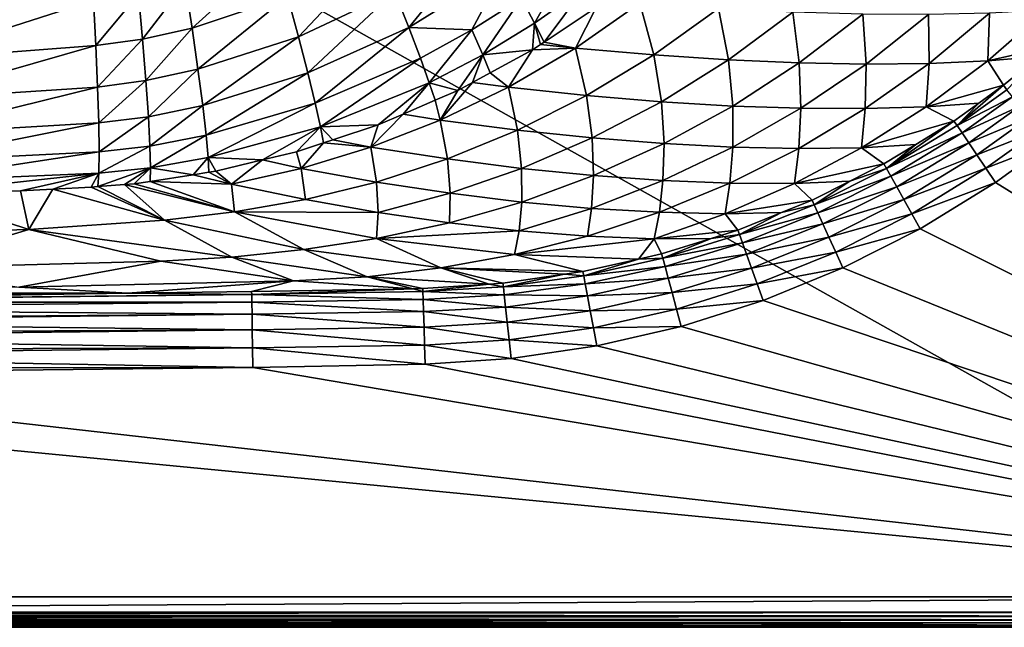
# Model space of a CAD drawing. Extents: x -924 to 924, y -425 to 424.
# Tile 46 of 52: x 367 to 692, y -425 to -225. Entities that reach past the tile are written whole.
import ezdxf

# ---------------------------------------------------------------- set-up
doc = ezdxf.new("R2010")
doc.units = 0
doc.linetypes.add('SOLIDLINE', pattern=[0])
doc.layers.add('BE3C_Starlet_I_Sil_8320CWVVK_1', color=252, linetype='SOLIDLINE')

msp = doc.modelspace()

# ---------------------------------------------------------------- linework, layer by layer
at = {"layer": 'BE3C_Starlet_I_Sil_8320CWVVK_1', "color": 252}
for points in [[(-500, 320.795), (820.794, -420), (-820.794, -420)], [(500, 320.795), (820.794, -420), (-500, 320.795)], [(500, 320.795), (820.794, 0), (820.794, -420)], [(491.167, -215.272, 196.896), (495.838, -227.089, 207.714), (521.227, -195.974, 197.517)], [(495.838, -227.089, 207.714), (527.61, -207.438, 208.077), (521.227, -195.974, 197.517)], [(451.869, -202.34, 180.636), (422.112, -212.584, 179.554), (424.346, -227.284, 186.283)], [(451.869, -202.34, 180.636), (424.346, -227.284, 186.283), (455.863, -216.758, 187.206)], [(485.832, -202.113, 188.128), (455.863, -216.758, 187.206), (459.469, -230.195, 196.166)], [(485.832, -202.113, 188.128), (459.469, -230.195, 196.166), (491.167, -215.272, 196.896)], [(495.838, -227.089, 207.714), (516.631, -227.895, 220.261), (527.61, -207.438, 208.077)], [(516.631, -227.895, 220.261), (533.038, -217.413, 220.279), (527.61, -207.438, 208.077)], [(548.736, -205.828, 220.239), (533.038, -217.413, 220.279), (537.392, -225.666, 233.683)], [(548.736, -205.828, 220.239), (537.392, -225.666, 233.683), (553.833, -214.039, 233.517)], [(422.112, -212.584, 179.554), (406.652, -216.09, 179.009), (407.998, -230.94, 185.856)], [(422.112, -212.584, 179.554), (407.998, -230.94, 185.856), (424.346, -227.284, 186.283)], [(553.833, -214.039, 233.517), (537.392, -225.666, 233.683), (540.526, -231.942, 247.802)], [(553.833, -214.039, 233.517), (540.526, -231.942, 247.802), (557.673, -220.47, 247.558)], [(406.652, -216.09, 179.009), (391.792, -218.24, 178.406), (392.578, -233.085, 185.277)], [(406.652, -216.09, 179.009), (392.578, -233.085, 185.277), (407.998, -230.94, 185.856)], [(455.863, -216.758, 187.206), (424.346, -227.284, 186.283), (426.289, -240.891, 195.496)], [(455.863, -216.758, 187.206), (426.289, -240.891, 195.496), (459.469, -230.195, 196.166)], [(459.469, -230.195, 196.166), (462.541, -242.119, 207.221), (491.167, -215.272, 196.896)], [(462.541, -242.119, 207.221), (495.838, -227.089, 207.714), (491.167, -215.272, 196.896)], [(533.038, -217.413, 220.279), (516.631, -227.895, 220.261), (520.265, -236.117, 233.777)], [(520.265, -236.117, 233.777), (537.392, -225.666, 233.683), (533.038, -217.413, 220.279)], [(330.642, -223.413, 175.795), (330.597, -237.731, 182.465), (391.792, -218.24, 178.406)], [(391.792, -218.24, 178.406), (330.597, -237.731, 182.465), (392.578, -233.085, 185.277)], [(550.895, -233.97, 264.704), (557.673, -220.47, 247.558), (540.526, -231.942, 247.802)], [(572.172, -219.069, 263.866), (557.673, -220.47, 247.558), (550.895, -233.97, 264.704)], [(550.895, -233.97, 264.704), (576.755, -236.181, 304.593), (572.172, -219.069, 263.866)], [(572.172, -219.069, 263.866), (576.755, -236.181, 304.593), (598.072, -220.84, 303.642)], [(576.755, -236.181, 304.593), (601.389, -237.783, 345.277), (598.072, -220.84, 303.642)], [(598.072, -220.84, 303.642), (601.389, -237.783, 345.277), (622.594, -222.056, 344.295)], [(601.389, -237.783, 345.277), (624.764, -238.778, 386.695), (622.594, -222.056, 344.295)], [(622.594, -222.056, 344.295), (624.764, -238.778, 386.695), (645.703, -222.715, 385.758)], [(624.764, -238.778, 386.695), (646.848, -239.163, 428.785), (645.703, -222.715, 385.758)], [(645.703, -222.715, 385.758), (646.848, -239.163, 428.785), (667.361, -222.817, 427.962)], [(646.848, -239.163, 428.785), (667.606, -238.938, 471.486), (667.361, -222.817, 427.962)], [(667.361, -222.817, 427.962), (667.606, -238.938, 471.486), (687.534, -222.361, 470.842)], [(687.007, -238.104, 514.736), (687.534, -222.361, 470.842), (667.606, -238.938, 471.486)], [(687.007, -238.104, 514.736), (707.772, -233.402, 555.557), (706.185, -221.348, 514.33)], [(706.185, -221.348, 514.33), (687.534, -222.361, 470.842), (687.007, -238.104, 514.736)], [(424.346, -227.284, 186.283), (407.998, -230.94, 185.856), (409.109, -244.637, 195.248)], [(424.346, -227.284, 186.283), (409.109, -244.637, 195.248), (426.289, -240.891, 195.496)], [(462.541, -242.119, 207.221), (464.974, -252.113, 219.917), (495.838, -227.089, 207.714)], [(464.974, -252.113, 219.917), (499.695, -237.187, 220.177), (495.838, -227.089, 207.714)], [(499.695, -237.187, 220.177), (516.631, -227.895, 220.261), (495.838, -227.089, 207.714)], [(520.265, -236.117, 233.777), (536.718, -234.489, 247.856), (537.392, -225.666, 233.683)], [(537.392, -225.666, 233.683), (536.718, -234.489, 247.856), (539.344, -232.732, 247.819)], [(537.392, -225.666, 233.683), (539.344, -232.732, 247.819), (540.526, -231.942, 247.802)], [(426.289, -240.891, 195.496), (427.853, -252.816, 206.861), (459.469, -230.195, 196.166)], [(459.469, -230.195, 196.166), (427.853, -252.816, 206.861), (462.541, -242.119, 207.221)], [(499.695, -237.187, 220.177), (502.651, -245.315, 233.79), (516.631, -227.895, 220.261)], [(520.265, -236.117, 233.777), (516.631, -227.895, 220.261), (502.651, -245.315, 233.79)], [(330.597, -237.731, 182.465), (330.44, -250.885, 191.635), (392.578, -233.085, 185.277)], [(392.578, -233.085, 185.277), (330.44, -250.885, 191.635), (393.17, -246.754, 194.714)], [(407.998, -230.94, 185.856), (392.578, -233.085, 185.277), (393.17, -246.754, 194.714)], [(407.998, -230.94, 185.856), (393.17, -246.754, 194.714), (409.109, -244.637, 195.248)], [(550.895, -233.97, 264.704), (536.718, -234.489, 247.856), (528.839, -246.847, 265.56)], [(528.839, -246.847, 265.56), (554.582, -249.565, 305.564), (550.895, -233.97, 264.704)], [(550.895, -233.97, 264.704), (539.344, -232.732, 247.819), (536.718, -234.489, 247.856)], [(550.895, -233.97, 264.704), (540.526, -231.942, 247.802), (539.344, -232.732, 247.819)], [(550.895, -233.97, 264.704), (554.582, -249.565, 305.564), (576.755, -236.181, 304.593)], [(687.007, -238.104, 514.736), (703.773, -236.682, 555.521), (707.772, -233.402, 555.557)], [(464.974, -252.113, 219.917), (466.712, -259.921, 233.705), (499.695, -237.187, 220.177)], [(466.712, -259.921, 233.705), (502.651, -245.315, 233.79), (499.695, -237.187, 220.177)], [(520.265, -236.117, 233.777), (502.651, -245.315, 233.79), (512.039, -247.915, 248.015)], [(512.039, -247.915, 248.015), (516.944, -245.246, 247.984), (520.265, -236.117, 233.777)], [(520.265, -236.117, 233.777), (516.944, -245.246, 247.984), (522.721, -242.104, 247.947)], [(520.265, -236.117, 233.777), (522.721, -242.104, 247.947), (536.718, -234.489, 247.856)], [(536.718, -234.489, 247.856), (522.721, -242.104, 247.947), (528.839, -246.847, 265.56)], [(554.582, -249.565, 305.564), (579.255, -251.626, 346.28), (576.755, -236.181, 304.593)], [(576.755, -236.181, 304.593), (579.255, -251.626, 346.28), (601.389, -237.783, 345.277)], [(687.007, -238.104, 514.736), (692.192, -246.179, 555.416), (703.773, -236.682, 555.521)], [(693.309, -247.627, 560.734), (703.773, -236.682, 555.521), (692.192, -246.179, 555.416)], [(579.255, -251.626, 346.28), (602.829, -253.028, 387.651), (601.389, -237.783, 345.277)], [(601.389, -237.783, 345.277), (602.829, -253.028, 387.651), (624.764, -238.778, 386.695)], [(602.829, -253.028, 387.651), (625.272, -253.771, 429.623), (624.764, -238.778, 386.695)], [(624.764, -238.778, 386.695), (625.272, -253.771, 429.623), (646.848, -239.163, 428.785)], [(625.272, -253.771, 429.623), (646.556, -253.855, 472.14), (646.848, -239.163, 428.785)], [(646.848, -239.163, 428.785), (646.556, -253.855, 472.14), (667.606, -238.938, 471.486)], [(666.65, -253.278, 515.146), (667.606, -238.938, 471.486), (646.556, -253.855, 472.14)], [(666.65, -253.278, 515.146), (692.192, -246.179, 555.416), (687.007, -238.104, 514.736)], [(687.007, -238.104, 514.736), (667.606, -238.938, 471.486), (666.65, -253.278, 515.146)], [(409.109, -244.637, 195.248), (409.929, -256.561, 206.832), (426.289, -240.891, 195.496)], [(426.289, -240.891, 195.496), (409.929, -256.561, 206.832), (427.853, -252.816, 206.861)], [(427.853, -252.816, 206.861), (428.981, -262.607, 219.871), (462.541, -242.119, 207.221)], [(428.981, -262.607, 219.871), (464.974, -252.113, 219.917), (462.541, -242.119, 207.221)], [(528.839, -246.847, 265.56), (522.721, -242.104, 247.947), (516.944, -245.246, 247.984)], [(330.44, -250.885, 191.635), (330.174, -262.25, 202.943), (393.17, -246.754, 194.714)], [(393.17, -246.754, 194.714), (330.174, -262.25, 202.943), (393.539, -258.611, 206.354)], [(393.17, -246.754, 194.714), (393.539, -258.611, 206.354), (409.109, -244.637, 195.248)], [(409.109, -244.637, 195.248), (393.539, -258.611, 206.354), (409.929, -256.561, 206.832)], [(466.712, -259.921, 233.705), (485.716, -259.258, 248.016), (502.651, -245.315, 233.79)], [(485.716, -259.258, 248.016), (493.974, -255.7, 248.016), (502.651, -245.315, 233.79)], [(502.651, -245.315, 233.79), (493.974, -255.7, 248.016), (504.579, -251.13, 248.015)], [(502.651, -245.315, 233.79), (504.579, -251.13, 248.015), (512.039, -247.915, 248.015)], [(528.839, -246.847, 265.56), (516.944, -245.246, 247.984), (506.248, -257.715, 266.424)], [(506.248, -257.715, 266.424), (516.944, -245.246, 247.984), (512.039, -247.915, 248.015)], [(506.248, -257.715, 266.424), (531.793, -260.993, 306.544), (528.839, -246.847, 265.56)], [(528.839, -246.847, 265.56), (531.793, -260.993, 306.544), (554.582, -249.565, 305.564)], [(666.65, -253.278, 515.146), (684.061, -252.029, 555.324), (692.192, -246.179, 555.416)], [(693.309, -247.627, 560.734), (692.192, -246.179, 555.416), (676.815, -259.459, 560.591)], [(692.192, -246.179, 555.416), (684.061, -252.029, 555.324), (676.815, -259.459, 560.591)], [(506.248, -257.715, 266.424), (512.039, -247.915, 248.015), (504.579, -251.13, 248.015)], [(531.793, -260.993, 306.544), (556.427, -263.566, 347.29), (554.582, -249.565, 305.564)], [(554.582, -249.565, 305.564), (556.427, -263.566, 347.29), (579.255, -251.626, 346.28)], [(676.815, -259.459, 560.591), (695.123, -249.979, 565.509), (693.309, -247.627, 560.734)], [(676.815, -259.459, 560.591), (678.472, -261.911, 565.409), (695.123, -249.979, 565.509)], [(678.472, -261.911, 565.409), (697.542, -253.116, 569.499), (695.123, -249.979, 565.509)], [(409.929, -256.561, 206.832), (410.43, -266.242, 220.069), (427.853, -252.816, 206.861)], [(427.853, -252.816, 206.861), (410.43, -266.242, 220.069), (428.981, -262.607, 219.871)], [(428.981, -262.607, 219.871), (429.654, -270.004, 233.913), (464.974, -252.113, 219.917)], [(429.654, -270.004, 233.913), (466.712, -259.921, 233.705), (464.974, -252.113, 219.917)], [(504.579, -251.13, 248.015), (493.974, -255.7, 248.016), (506.248, -257.715, 266.424)], [(556.427, -263.566, 347.29), (580.121, -265.433, 388.613), (579.255, -251.626, 346.28)], [(579.255, -251.626, 346.28), (580.121, -265.433, 388.613), (602.829, -253.028, 387.651)], [(580.121, -265.433, 388.613), (602.848, -266.593, 430.465), (602.829, -253.028, 387.651)], [(602.829, -253.028, 387.651), (602.848, -266.593, 430.465), (625.272, -253.771, 429.623)], [(645.297, -266.789, 515.554), (675.807, -257.967, 555.23), (666.65, -253.278, 515.146)], [(666.65, -253.278, 515.146), (646.556, -253.855, 472.14), (645.297, -266.789, 515.554)], [(666.65, -253.278, 515.146), (675.807, -257.967, 555.23), (684.061, -252.029, 555.324)], [(676.815, -259.459, 560.591), (684.061, -252.029, 555.324), (675.807, -257.967, 555.23)], [(678.472, -261.911, 565.409), (680.693, -265.197, 569.439), (697.542, -253.116, 569.499)], [(680.693, -265.197, 569.439), (700.446, -256.88, 572.502), (697.542, -253.116, 569.499)], [(393.539, -258.611, 206.354), (393.672, -268.181, 219.644), (409.929, -256.561, 206.832)], [(409.929, -256.561, 206.832), (393.672, -268.181, 219.644), (410.43, -266.242, 220.069)], [(506.248, -257.715, 266.424), (493.974, -255.7, 248.016), (483.344, -266.62, 267.285)], [(483.344, -266.62, 267.285), (493.974, -255.7, 248.016), (485.716, -259.258, 248.016)], [(602.848, -266.593, 430.465), (624.583, -267.045, 472.795), (625.272, -253.771, 429.623)], [(625.272, -253.771, 429.623), (624.583, -267.045, 472.795), (646.556, -253.855, 472.14)], [(645.297, -266.789, 515.554), (646.556, -253.855, 472.14), (624.583, -267.045, 472.795)], [(330.174, -262.25, 202.943), (329.815, -271.362, 215.841), (393.539, -258.611, 206.354)], [(393.539, -258.611, 206.354), (329.815, -271.362, 215.841), (393.672, -268.181, 219.644)], [(429.654, -270.004, 233.913), (447.59, -270.816, 248.152), (466.712, -259.921, 233.705)], [(447.59, -270.816, 248.152), (458.854, -268.116, 248.032), (466.712, -259.921, 233.705)], [(466.712, -259.921, 233.705), (458.854, -268.116, 248.032), (467.673, -265.208, 248.027)], [(470.763, -264.189, 248.025), (485.716, -259.258, 248.016), (466.712, -259.921, 233.705)], [(466.712, -259.921, 233.705), (467.673, -265.208, 248.027), (470.763, -264.189, 248.025)], [(483.344, -266.62, 267.285), (485.716, -259.258, 248.016), (470.763, -264.189, 248.025)], [(483.344, -266.62, 267.285), (508.609, -270.491, 307.518), (506.248, -257.715, 266.424)], [(506.248, -257.715, 266.424), (508.609, -270.491, 307.518), (531.793, -260.993, 306.544)], [(645.297, -266.789, 515.554), (663.201, -265.693, 555.049), (675.807, -257.967, 555.23)], [(676.815, -259.459, 560.591), (675.807, -257.967, 555.23), (653.566, -273.65, 560.334)], [(653.566, -273.65, 560.334), (675.807, -257.967, 555.23), (663.201, -265.693, 555.049)], [(653.566, -273.65, 560.334), (678.472, -261.911, 565.409), (676.815, -259.459, 560.591)], [(680.693, -265.197, 569.439), (683.365, -269.15, 572.475), (700.446, -256.88, 572.502)], [(683.365, -269.15, 572.475), (703.685, -261.081, 574.368), (700.446, -256.88, 572.502)], [(410.43, -266.242, 220.069), (410.611, -273.421, 234.312), (428.981, -262.607, 219.871)], [(410.611, -273.421, 234.312), (429.654, -270.004, 233.913), (428.981, -262.607, 219.871)], [(508.609, -270.491, 307.518), (533.118, -273.612, 348.294), (531.793, -260.993, 306.544)], [(531.793, -260.993, 306.544), (533.118, -273.612, 348.294), (556.427, -263.566, 347.29)], [(653.566, -273.65, 560.334), (655.002, -276.215, 565.23), (678.472, -261.911, 565.409)], [(655.002, -276.215, 565.23), (680.693, -265.197, 569.439), (678.472, -261.911, 565.409)], [(683.365, -269.15, 572.475), (686.35, -273.567, 574.36), (703.685, -261.081, 574.368)], [(707.098, -265.505, 575), (703.685, -261.081, 574.368), (686.35, -273.567, 574.36)], [(393.672, -268.181, 219.644), (393.579, -275.208, 233.921), (410.43, -266.242, 220.069)], [(410.43, -266.242, 220.069), (393.579, -275.208, 233.921), (410.611, -273.421, 234.312)], [(458.854, -268.116, 248.032), (460.316, -273.629, 268.132), (467.673, -265.208, 248.027)], [(467.673, -265.208, 248.027), (460.316, -273.629, 268.132), (483.344, -266.62, 267.285)], [(467.673, -265.208, 248.027), (483.344, -266.62, 267.285), (470.763, -264.189, 248.025)], [(533.118, -273.612, 348.294), (556.849, -275.98, 389.569), (556.427, -263.566, 347.29)], [(556.427, -263.566, 347.29), (556.849, -275.98, 389.569), (580.121, -265.433, 388.613)], [(556.849, -275.98, 389.569), (579.776, -277.597, 431.299), (580.121, -265.433, 388.613)], [(580.121, -265.433, 388.613), (579.776, -277.597, 431.299), (602.848, -266.593, 430.465)], [(645.297, -266.789, 515.554), (652.711, -272.122, 554.898), (663.201, -265.693, 555.049)], [(663.201, -265.693, 555.049), (652.711, -272.122, 554.898), (653.566, -273.65, 560.334)], [(655.002, -276.215, 565.23), (656.943, -279.682, 569.332), (680.693, -265.197, 569.439)], [(656.943, -279.682, 569.332), (683.365, -269.15, 572.475), (680.693, -265.197, 569.439)], [(707.098, -265.505, 575), (686.35, -273.567, 574.36), (689.496, -278.222, 575)], [(919.055, -420, 575), (707.098, -265.505, 575), (689.496, -278.222, 575)], [(329.815, -271.362, 215.841), (329.383, -277.974, 229.674), (393.672, -268.181, 219.644)], [(393.672, -268.181, 219.644), (329.383, -277.974, 229.674), (393.579, -275.208, 233.921)], [(458.854, -268.116, 248.032), (447.59, -270.816, 248.152), (460.316, -273.629, 268.132)], [(460.316, -273.629, 268.132), (485.213, -278.108, 308.475), (483.344, -266.62, 267.285)], [(483.344, -266.62, 267.285), (485.213, -278.108, 308.475), (508.609, -270.491, 307.518)], [(579.776, -277.597, 431.299), (601.876, -278.46, 473.442), (602.848, -266.593, 430.465)], [(602.848, -266.593, 430.465), (601.876, -278.46, 473.442), (624.583, -267.045, 472.795)], [(623.124, -278.57, 515.953), (624.583, -267.045, 472.795), (601.876, -278.46, 473.442)], [(623.124, -278.57, 515.953), (652.711, -272.122, 554.898), (645.297, -266.789, 515.554)], [(645.297, -266.789, 515.554), (624.583, -267.045, 472.795), (623.124, -278.57, 515.953)], [(656.943, -279.682, 569.332), (659.288, -283.871, 572.425), (683.365, -269.15, 572.475)], [(659.288, -283.871, 572.425), (686.35, -273.567, 574.36), (683.365, -269.15, 572.475)], [(410.611, -273.421, 234.312), (424.697, -275.677, 248.554), (429.654, -270.004, 233.913)], [(424.697, -275.677, 248.554), (429.877, -274.869, 248.39), (429.654, -270.004, 233.913)], [(429.654, -270.004, 233.913), (429.877, -274.869, 248.39), (432.169, -274.511, 248.317)], [(432.169, -274.511, 248.317), (447.59, -270.816, 248.152), (429.654, -270.004, 233.913)], [(447.59, -270.816, 248.152), (432.169, -274.511, 248.317), (437.319, -278.817, 268.952)], [(460.316, -273.629, 268.132), (447.59, -270.816, 248.152), (437.319, -278.817, 268.952)], [(485.213, -278.108, 308.475), (509.51, -281.795, 349.279), (508.609, -270.491, 307.518)], [(508.609, -270.491, 307.518), (509.51, -281.795, 349.279), (533.118, -273.612, 348.294)], [(623.124, -278.57, 515.953), (641.473, -277.775, 554.697), (652.711, -272.122, 554.898)], [(653.566, -273.65, 560.334), (652.711, -272.122, 554.898), (641.473, -277.775, 554.697)], [(329.383, -277.974, 229.674), (333.821, -281.767, 243.86), (393.579, -275.208, 233.921)], [(393.579, -275.208, 233.921), (333.821, -281.767, 243.86), (367.704, -280.985, 246.089)], [(393.579, -275.208, 233.921), (367.704, -280.985, 246.089), (378.435, -280.439, 247.095)], [(378.435, -280.439, 247.095), (390.991, -279.8, 248.272), (393.579, -275.208, 233.921)], [(393.579, -275.208, 233.921), (390.991, -279.8, 248.272), (393.289, -279.625, 248.417)], [(393.579, -275.208, 233.921), (393.289, -279.625, 248.417), (410.611, -273.421, 234.312)], [(410.611, -273.421, 234.312), (393.289, -279.625, 248.417), (402.068, -278.956, 248.972)], [(410.611, -273.421, 234.312), (402.068, -278.956, 248.972), (405.219, -278.716, 249.171)], [(405.219, -278.716, 249.171), (410.472, -277.897, 249.004), (410.611, -273.421, 234.312)], [(410.472, -277.897, 249.004), (424.697, -275.677, 248.554), (410.611, -273.421, 234.312)], [(437.319, -278.817, 268.952), (424.697, -275.677, 248.554), (410.472, -277.897, 249.004)], [(437.319, -278.817, 268.952), (429.877, -274.869, 248.39), (424.697, -275.677, 248.554)], [(432.169, -274.511, 248.317), (429.877, -274.869, 248.39), (437.319, -278.817, 268.952)], [(460.316, -273.629, 268.132), (437.319, -278.817, 268.952), (461.761, -283.905, 309.402)], [(461.761, -283.905, 309.402), (485.213, -278.108, 308.475), (460.316, -273.629, 268.132)], [(509.51, -281.795, 349.279), (533.185, -284.687, 390.504), (533.118, -273.612, 348.294)], [(533.118, -273.612, 348.294), (533.185, -284.687, 390.504), (556.849, -275.98, 389.569)], [(533.185, -284.687, 390.504), (556.218, -286.784, 432.114), (556.849, -275.98, 389.569)], [(556.849, -275.98, 389.569), (556.218, -286.784, 432.114), (579.776, -277.597, 431.299)], [(653.566, -273.65, 560.334), (641.473, -277.775, 554.697), (629.672, -285.598, 560.004)], [(629.672, -285.598, 560.004), (655.002, -276.215, 565.23), (653.566, -273.65, 560.334)], [(629.672, -285.598, 560.004), (630.88, -288.246, 565), (655.002, -276.215, 565.23)], [(630.88, -288.246, 565), (656.943, -279.682, 569.332), (655.002, -276.215, 565.23)], [(659.288, -283.871, 572.425), (661.915, -288.563, 574.348), (686.35, -273.567, 574.36)], [(689.496, -278.222, 575), (686.35, -273.567, 574.36), (661.915, -288.563, 574.348)], [(415.249, -290.685, 311.151), (402.068, -278.956, 248.972), (393.289, -279.625, 248.417)], [(438.396, -287.94, 310.283), (405.219, -278.716, 249.171), (402.068, -278.956, 248.972)], [(415.249, -290.685, 311.151), (438.396, -287.94, 310.283), (402.068, -278.956, 248.972)], [(438.396, -287.94, 310.283), (410.472, -277.897, 249.004), (405.219, -278.716, 249.171)], [(437.319, -278.817, 268.952), (410.472, -277.897, 249.004), (438.396, -287.94, 310.283)], [(461.761, -283.905, 309.402), (437.319, -278.817, 268.952), (438.396, -287.94, 310.283)], [(461.761, -283.905, 309.402), (485.753, -288.161, 350.23), (485.213, -278.108, 308.475)], [(485.213, -278.108, 308.475), (485.753, -288.161, 350.23), (509.51, -281.795, 349.279)], [(556.218, -286.784, 432.114), (578.587, -288.085, 474.071), (579.776, -277.597, 431.299)], [(579.776, -277.597, 431.299), (578.587, -288.085, 474.071), (601.876, -278.46, 473.442)], [(600.272, -288.589, 516.338), (601.876, -278.46, 473.442), (578.587, -288.085, 474.071)], [(623.124, -278.57, 515.953), (601.876, -278.46, 473.442), (600.272, -288.589, 516.338)], [(600.272, -288.589, 516.338), (628.973, -284.064, 554.473), (623.124, -278.57, 515.953)], [(623.124, -278.57, 515.953), (628.973, -284.064, 554.473), (641.473, -277.775, 554.697)], [(641.473, -277.775, 554.697), (628.973, -284.064, 554.473), (629.672, -285.598, 560.004)], [(689.496, -278.222, 575), (661.915, -288.563, 574.348), (664.687, -293.513, 575)], [(919.055, -420, 575), (689.496, -278.222, 575), (664.687, -293.513, 575)], [(370.425, -293.756, 312.632), (333.821, -281.767, 243.86), (290.737, -295.979, 314.629)], [(370.425, -293.756, 312.632), (367.704, -280.985, 246.089), (333.821, -281.767, 243.86)], [(378.435, -280.439, 247.095), (367.704, -280.985, 246.089), (370.425, -293.756, 312.632)], [(378.435, -280.439, 247.095), (370.425, -293.756, 312.632), (415.249, -290.685, 311.151)], [(390.991, -279.8, 248.272), (378.435, -280.439, 247.095), (415.249, -290.685, 311.151)], [(390.991, -279.8, 248.272), (415.249, -290.685, 311.151), (393.289, -279.625, 248.417)], [(485.753, -288.161, 350.23), (509.276, -291.583, 391.407), (509.51, -281.795, 349.279)], [(509.51, -281.795, 349.279), (509.276, -291.583, 391.407), (533.185, -284.687, 390.504)], [(630.88, -288.246, 565), (632.533, -291.869, 569.194), (656.943, -279.682, 569.332)], [(632.533, -291.869, 569.194), (659.288, -283.871, 572.425), (656.943, -279.682, 569.332)], [(461.761, -283.905, 309.402), (438.396, -287.94, 310.283), (485.753, -288.161, 350.23)], [(509.276, -291.583, 391.407), (532.312, -294.17, 432.899), (533.185, -284.687, 390.504)], [(533.185, -284.687, 390.504), (532.312, -294.17, 432.899), (556.218, -286.784, 432.114)], [(600.272, -288.589, 516.338), (618.917, -288.124, 554.259), (628.973, -284.064, 554.473)], [(629.672, -285.598, 560.004), (618.917, -288.124, 554.259), (605.047, -295.451, 559.599)], [(605.047, -295.451, 559.599), (630.88, -288.246, 565), (629.672, -285.598, 560.004)], [(629.672, -285.598, 560.004), (628.973, -284.064, 554.473), (618.917, -288.124, 554.259)], [(632.533, -291.869, 569.194), (634.541, -296.271, 572.361), (659.288, -283.871, 572.425)], [(634.541, -296.271, 572.361), (661.915, -288.563, 574.348), (659.288, -283.871, 572.425)], [(461.254, -300.347, 393.089), (438.396, -287.94, 310.283), (415.249, -290.685, 311.151)], [(461.254, -300.347, 393.089), (485.254, -296.699, 392.264), (438.396, -287.94, 310.283)], [(485.753, -288.161, 350.23), (438.396, -287.94, 310.283), (485.254, -296.699, 392.264)], [(485.753, -288.161, 350.23), (485.254, -296.699, 392.264), (509.276, -291.583, 391.407)], [(532.312, -294.17, 432.899), (554.844, -295.92, 474.674), (556.218, -286.784, 432.114)], [(556.218, -286.784, 432.114), (554.844, -295.92, 474.674), (578.587, -288.085, 474.071)], [(576.852, -296.832, 516.702), (578.587, -288.085, 474.071), (554.844, -295.92, 474.674)], [(600.272, -288.589, 516.338), (578.587, -288.085, 474.071), (576.852, -296.832, 516.702)], [(576.852, -296.832, 516.702), (604.503, -293.944, 553.951), (600.272, -288.589, 516.338)], [(600.272, -288.589, 516.338), (604.503, -293.944, 553.951), (618.917, -288.124, 554.259)], [(618.917, -288.124, 554.259), (604.503, -293.944, 553.951), (605.047, -295.451, 559.599)], [(605.047, -295.451, 559.599), (606.023, -298.154, 564.717), (630.88, -288.246, 565)], [(606.023, -298.154, 564.717), (632.533, -291.869, 569.194), (630.88, -288.246, 565)], [(634.541, -296.271, 572.361), (636.797, -301.217, 574.331), (661.915, -288.563, 574.348)], [(664.687, -293.513, 575), (661.915, -288.563, 574.348), (636.797, -301.217, 574.331)], [(415.249, -290.685, 311.151), (370.425, -293.756, 312.632), (437.499, -302.851, 393.835)], [(415.249, -290.685, 311.151), (437.499, -302.851, 393.835), (461.254, -300.347, 393.089)], [(509.276, -291.583, 391.407), (485.254, -296.699, 392.264), (532.312, -294.17, 432.899)], [(606.023, -298.154, 564.717), (607.377, -301.906, 569.023), (632.533, -291.869, 569.194)], [(607.377, -301.906, 569.023), (634.541, -296.271, 572.361), (632.533, -291.869, 569.194)], [(290.737, -295.979, 314.629), (328.252, -306.463, 396.418), (370.425, -293.756, 312.632)], [(370.425, -293.756, 312.632), (328.252, -306.463, 396.418), (414.042, -304.172, 394.486)], [(370.425, -293.756, 312.632), (414.042, -304.172, 394.486), (437.499, -302.851, 393.835)], [(530.763, -301.968, 475.243), (532.312, -294.17, 432.899), (485.254, -296.699, 392.264)], [(530.763, -301.968, 475.243), (554.844, -295.92, 474.674), (532.312, -294.17, 432.899)], [(576.852, -296.832, 516.702), (595.634, -296.71, 553.734), (604.503, -293.944, 553.951)], [(605.047, -295.451, 559.599), (595.634, -296.71, 553.734), (579.703, -303.247, 559.117)], [(579.703, -303.247, 559.117), (606.023, -298.154, 564.717), (605.047, -295.451, 559.599)], [(605.047, -295.451, 559.599), (604.503, -293.944, 553.951), (595.634, -296.71, 553.734)], [(664.687, -293.513, 575), (636.797, -301.217, 574.331), (639.18, -306.442, 575)], [(919.055, -420, 575), (664.687, -293.513, 575), (639.18, -306.442, 575)], [(506.466, -306.383, 475.78), (485.254, -296.699, 392.264), (461.254, -300.347, 393.089)], [(506.466, -306.383, 475.78), (530.763, -301.968, 475.243), (485.254, -296.699, 392.264)], [(576.852, -296.832, 516.702), (554.844, -295.92, 474.674), (530.763, -301.968, 475.243)], [(571.722, -303.515, 553.128), (576.852, -296.832, 516.702), (530.763, -301.968, 475.243)], [(579.311, -301.802, 553.334), (576.852, -296.832, 516.702), (571.722, -303.515, 553.128)], [(579.311, -301.802, 553.334), (595.634, -296.71, 553.734), (576.852, -296.832, 516.702)], [(595.634, -296.71, 553.734), (579.311, -301.802, 553.334), (579.703, -303.247, 559.117)], [(579.703, -303.247, 559.117), (580.445, -305.976, 564.379), (606.023, -298.154, 564.717)], [(580.445, -305.976, 564.379), (607.377, -301.906, 569.023), (606.023, -298.154, 564.717)], [(607.377, -301.906, 569.023), (609.034, -306.499, 572.281), (634.541, -296.271, 572.361)], [(609.034, -306.499, 572.281), (636.797, -301.217, 574.331), (634.541, -296.271, 572.361)], [(461.254, -300.347, 393.089), (437.499, -302.851, 393.835), (482.13, -309.319, 476.256)], [(461.254, -300.347, 393.089), (482.13, -309.319, 476.256), (506.466, -306.383, 475.78)], [(553.356, -307.662, 552.628), (530.763, -301.968, 475.243), (506.466, -306.383, 475.78)], [(571.722, -303.515, 553.128), (530.763, -301.968, 475.243), (553.356, -307.662, 552.628)], [(579.703, -303.247, 559.117), (579.311, -301.802, 553.334), (571.722, -303.515, 553.128)], [(580.445, -305.976, 564.379), (581.492, -309.83, 568.82), (607.377, -301.906, 569.023)], [(581.492, -309.83, 568.82), (609.034, -306.499, 572.281), (607.377, -301.906, 569.023)], [(609.034, -306.499, 572.281), (610.904, -311.68, 574.311), (636.797, -301.217, 574.331)], [(639.18, -306.442, 575), (636.797, -301.217, 574.331), (610.904, -311.68, 574.311)], [(328.252, -306.463, 396.418), (367.203, -312.782, 477.976), (414.042, -304.172, 394.486)], [(414.042, -304.172, 394.486), (367.203, -312.782, 477.976), (457.836, -310.732, 476.664)], [(437.499, -302.851, 393.835), (414.042, -304.172, 394.486), (457.836, -310.732, 476.664)], [(437.499, -302.851, 393.835), (457.836, -310.732, 476.664), (482.13, -309.319, 476.256)], [(571.722, -303.515, 553.128), (553.356, -307.662, 552.628), (553.61, -309.012, 558.562)], [(579.703, -303.247, 559.117), (571.722, -303.515, 553.128), (553.61, -309.012, 558.562)], [(553.61, -309.012, 558.562), (580.445, -305.976, 564.379), (579.703, -303.247, 559.117)], [(506.466, -306.383, 475.78), (482.13, -309.319, 476.256), (522.42, -311.792, 551.586)], [(526.963, -311.49, 551.761), (547.281, -308.543, 552.428), (506.466, -306.383, 475.78)], [(506.466, -306.383, 475.78), (547.281, -308.543, 552.428), (553.356, -307.662, 552.628)], [(506.466, -306.383, 475.78), (522.42, -311.792, 551.586), (526.963, -311.49, 551.761)], [(547.281, -308.543, 552.428), (526.963, -311.49, 551.761), (527.093, -312.694, 557.877)], [(553.61, -309.012, 558.562), (547.281, -308.543, 552.428), (527.093, -312.694, 557.877)], [(553.61, -309.012, 558.562), (553.356, -307.662, 552.628), (547.281, -308.543, 552.428)], [(553.61, -309.012, 558.562), (554.122, -311.732, 563.988), (580.445, -305.976, 564.379)], [(554.122, -311.732, 563.988), (581.492, -309.83, 568.82), (580.445, -305.976, 564.379)], [(581.492, -309.83, 568.82), (582.786, -314.592, 572.186), (609.034, -306.499, 572.281)], [(582.786, -314.592, 572.186), (610.904, -311.68, 574.311), (609.034, -306.499, 572.281)], [(639.18, -306.442, 575), (610.904, -311.68, 574.311), (612.883, -317.164, 575)], [(639.18, -306.442, 575), (612.883, -317.164, 575), (919.055, -420, 575)], [(403.137, -314.727, 550.39), (457.836, -310.732, 476.664), (367.203, -312.782, 477.976)], [(444.013, -314.257, 550.442), (457.836, -310.732, 476.664), (403.137, -314.727, 550.39)], [(444.013, -314.257, 550.442), (497.308, -313.305, 550.729), (457.836, -310.732, 476.664)], [(482.13, -309.319, 476.256), (457.836, -310.732, 476.664), (497.308, -313.305, 550.729)], [(500.528, -313.247, 550.746), (522.42, -311.792, 551.586), (482.13, -309.319, 476.256)], [(482.13, -309.319, 476.256), (497.308, -313.305, 550.729), (500.528, -313.247, 550.746)], [(522.42, -311.792, 551.586), (500.528, -313.247, 550.746), (500.558, -314.256, 557.069)], [(527.093, -312.694, 557.877), (522.42, -311.792, 551.586), (500.558, -314.256, 557.069)], [(527.093, -312.694, 557.877), (526.963, -311.49, 551.761), (522.42, -311.792, 551.586)], [(527.093, -312.694, 557.877), (554.122, -311.732, 563.988), (553.61, -309.012, 558.562)], [(527.093, -312.694, 557.877), (527.382, -315.365, 563.503), (554.122, -311.732, 563.988)], [(527.382, -315.365, 563.503), (554.862, -315.66, 568.583), (554.122, -311.732, 563.988)], [(554.122, -311.732, 563.988), (554.862, -315.66, 568.583), (581.492, -309.83, 568.82)], [(554.862, -315.66, 568.583), (582.786, -314.592, 572.186), (581.492, -309.83, 568.82)], [(582.786, -314.592, 572.186), (584.252, -319.988, 574.286), (610.904, -311.68, 574.311)], [(612.883, -317.164, 575), (610.904, -311.68, 574.311), (584.252, -319.988, 574.286)], [(403.137, -314.727, 550.39), (367.203, -312.782, 477.976), (216.575, -314.704, 479.046)], [(224.578, -316.616, 536.315), (403.137, -314.727, 550.39), (216.575, -314.704, 479.046)], [(224.578, -316.616, 536.315), (226.514, -316.756, 550.166), (403.137, -314.727, 550.39)], [(226.521, -317.555, 556.271), (403.137, -314.727, 550.39), (226.514, -316.756, 550.166)], [(226.521, -317.555, 556.271), (444.029, -315.203, 556.825), (403.137, -314.727, 550.39)], [(226.522, -317.681, 556.588), (444.029, -315.203, 556.825), (226.521, -317.555, 556.271)], [(226.522, -317.681, 556.588), (444.071, -317.751, 562.754), (444.029, -315.203, 556.825)], [(444.029, -315.203, 556.825), (444.013, -314.257, 550.442), (403.137, -314.727, 550.39)], [(444.029, -315.203, 556.825), (497.308, -313.305, 550.729), (444.013, -314.257, 550.442)], [(500.558, -314.256, 557.069), (497.308, -313.305, 550.729), (444.029, -315.203, 556.825)], [(444.029, -315.203, 556.825), (500.634, -316.837, 562.928), (500.558, -314.256, 557.069)], [(444.029, -315.203, 556.825), (444.071, -317.751, 562.754), (500.634, -316.837, 562.928)], [(500.558, -314.256, 557.069), (500.528, -313.247, 550.746), (497.308, -313.305, 550.729)], [(500.558, -314.256, 557.069), (527.382, -315.365, 563.503), (527.093, -312.694, 557.877)], [(500.558, -314.256, 557.069), (500.634, -316.837, 562.928), (527.382, -315.365, 563.503)], [(554.862, -315.66, 568.583), (555.785, -320.565, 572.076), (582.786, -314.592, 572.186)], [(555.785, -320.565, 572.076), (584.252, -319.988, 574.286), (582.786, -314.592, 572.186)], [(226.522, -317.681, 556.588), (226.538, -319.84, 562.028), (444.071, -317.751, 562.754)], [(226.538, -319.84, 562.028), (444.137, -321.731, 567.833), (444.071, -317.751, 562.754)], [(444.071, -317.751, 562.754), (500.751, -320.821, 567.94), (500.634, -316.837, 562.928)], [(444.071, -317.751, 562.754), (444.137, -321.731, 567.833), (500.751, -320.821, 567.94)], [(500.634, -316.837, 562.928), (527.811, -319.338, 568.29), (527.382, -315.365, 563.503)], [(500.634, -316.837, 562.928), (500.751, -320.821, 567.94), (527.811, -319.338, 568.29)], [(527.382, -315.365, 563.503), (527.811, -319.338, 568.29), (554.862, -315.66, 568.583)], [(527.811, -319.338, 568.29), (555.785, -320.565, 572.076), (554.862, -315.66, 568.583)], [(612.883, -317.164, 575), (584.252, -319.988, 574.286), (585.807, -325.711, 575)], [(919.055, -420, 575), (612.883, -317.164, 575), (585.807, -325.711, 575)], [(226.538, -319.84, 562.028), (226.564, -323.47, 567.047), (444.137, -321.731, 567.833)], [(444.137, -321.731, 567.833), (500.902, -325.946, 571.774), (500.751, -320.821, 567.94)], [(500.751, -320.821, 567.94), (528.354, -324.365, 571.938), (527.811, -319.338, 568.29)], [(500.751, -320.821, 567.94), (500.902, -325.946, 571.774), (528.354, -324.365, 571.938)], [(527.811, -319.338, 568.29), (528.354, -324.365, 571.938), (555.785, -320.565, 572.076)], [(528.354, -324.365, 571.938), (556.837, -326.153, 574.258), (555.785, -320.565, 572.076)], [(555.785, -320.565, 572.076), (556.837, -326.153, 574.258), (584.252, -319.988, 574.286)], [(585.807, -325.711, 575), (584.252, -319.988, 574.286), (556.837, -326.153, 574.258)], [(444.137, -321.731, 567.833), (226.564, -323.47, 567.047), (226.569, -324.198, 567.665)], [(226.569, -324.198, 567.665), (444.222, -326.879, 571.724), (444.137, -321.731, 567.833)], [(226.569, -324.198, 567.665), (226.596, -327.918, 570.821), (444.222, -326.879, 571.724)], [(444.137, -321.731, 567.833), (444.222, -326.879, 571.724), (500.902, -325.946, 571.774)], [(500.902, -325.946, 571.774), (528.977, -330.133, 574.223), (528.354, -324.365, 571.938)], [(528.354, -324.365, 571.938), (528.977, -330.133, 574.223), (556.837, -326.153, 574.258)], [(444.222, -326.879, 571.724), (226.596, -327.918, 570.821), (226.606, -329.37, 571.545)], [(226.606, -329.37, 571.545), (444.321, -332.851, 574.167), (444.222, -326.879, 571.724)], [(444.222, -326.879, 571.724), (501.077, -331.878, 574.18), (500.902, -325.946, 571.774)], [(444.222, -326.879, 571.724), (444.321, -332.851, 574.167), (501.077, -331.878, 574.18)], [(500.902, -325.946, 571.774), (501.077, -331.878, 574.18), (528.977, -330.133, 574.223)], [(557.955, -332.095, 575), (556.837, -326.153, 574.258), (528.977, -330.133, 574.223)], [(585.807, -325.711, 575), (556.837, -326.153, 574.258), (557.955, -332.095, 575)], [(919.055, -420, 575), (585.807, -325.711, 575), (557.955, -332.095, 575)], [(226.606, -329.37, 571.545), (226.636, -333.455, 573.582), (444.321, -332.851, 574.167)], [(529.642, -336.283, 575), (528.977, -330.133, 574.223), (501.077, -331.878, 574.18)], [(557.955, -332.095, 575), (528.977, -330.133, 574.223), (529.642, -336.283, 575)], [(444.321, -332.851, 574.167), (226.636, -333.455, 573.582), (226.649, -335.347, 573.993)], [(444.427, -339.25, 575), (444.321, -332.851, 574.167), (226.649, -335.347, 573.993)], [(501.264, -338.225, 575), (501.077, -331.878, 574.18), (444.321, -332.851, 574.167)], [(501.264, -338.225, 575), (444.321, -332.851, 574.167), (444.427, -339.25, 575)], [(529.642, -336.283, 575), (501.077, -331.878, 574.18), (501.264, -338.225, 575)], [(557.955, -332.095, 575), (529.642, -336.283, 575), (919.055, -420, 575)], [(444.427, -339.25, 575), (226.649, -335.347, 573.993), (226.679, -339.508, 574.899)], [(919.055, -420, 575), (529.642, -336.283, 575), (501.264, -338.225, 575)], [(226.679, -339.508, 574.899), (226.695, -341.755, 575), (444.427, -339.25, 575)], [(444.427, -339.25, 575), (226.695, -341.755, 575), (919.055, -420, 575)], [(919.055, -420, 575), (501.264, -338.225, 575), (444.427, -339.25, 575)], [(919.055, -420, 575), (113.344, -342.372, 575), (-919.055, -420, 575)], [(919.055, -420, 575), (226.695, -341.755, 575), (113.344, -342.372, 575)], [(-880.637, -415, 495), (880.637, -415, 495), (-880.637, -425, 495)], [(-880.637, -425, 495), (880.637, -415, 495), (880.637, -425, 495)], [(-807.593, -415, 75), (807.593, -415, 75), (-880.637, -415, 495)], [(-880.637, -415, 495), (807.593, -415, 75), (880.637, -415, 495)], [(807.593, -415, 75), (-807.593, -415, 75), (807.593, -425, 75)], [(807.593, -425, 75), (-807.593, -415, 75), (-807.593, -425, 75)], [(-919.055, -421.294, 574.83), (919.055, -421.294, 574.83), (919.055, -420, 575)], [(-919.055, -421.294, 574.83), (919.055, -420, 575), (-919.055, -420, 575)], [(-919.055, -422.5, 574.33), (919.055, -422.5, 574.33), (919.055, -421.294, 574.83)], [(-919.055, -422.5, 574.33), (919.055, -421.294, 574.83), (-919.055, -421.294, 574.83)], [(820.794, -421.294, 0.17036), (-820.794, -421.294, 0.17036), (-820.794, -420)], [(820.794, -421.294, 0.17036), (-820.794, -420), (820.794, -420)], [(820.794, -422.5, 0.66988), (-820.794, -422.5, 0.66988), (-820.794, -421.294, 0.17036)], [(820.794, -422.5, 0.66988), (-820.794, -421.294, 0.17036), (820.794, -421.294, 0.17036)], [(-919.055, -423.536, 573.536), (919.055, -423.536, 573.536), (919.055, -422.5, 574.33)], [(-919.055, -423.536, 573.536), (919.055, -422.5, 574.33), (-919.055, -422.5, 574.33)], [(-919.055, -424.33, 572.5), (919.055, -424.33, 572.5), (919.055, -423.536, 573.536)], [(-919.055, -424.33, 572.5), (919.055, -423.536, 573.536), (-919.055, -423.536, 573.536)], [(-919.055, -424.83, 571.294), (919.055, -424.83, 571.294), (919.055, -424.33, 572.5)], [(-919.055, -424.83, 571.294), (919.055, -424.33, 572.5), (-919.055, -424.33, 572.5)], [(-919.055, -425, 570), (919.055, -425, 570), (919.055, -424.83, 571.294)], [(-919.055, -425, 570), (919.055, -424.83, 571.294), (-919.055, -424.83, 571.294)], [(-919.055, -425, 570), (-880.637, -425, 495), (919.055, -425, 570)], [(919.055, -425, 570), (-880.637, -425, 495), (880.637, -425, 495)], [(820.794, -423.536, 1.46446), (-820.794, -423.536, 1.46446), (-820.794, -422.5, 0.66988)], [(820.794, -423.536, 1.46446), (-820.794, -422.5, 0.66988), (820.794, -422.5, 0.66988)], [(820.794, -424.33, 2.5), (-820.794, -424.33, 2.5), (-820.794, -423.536, 1.46446)], [(820.794, -424.33, 2.5), (-820.794, -423.536, 1.46446), (820.794, -423.536, 1.46446)], [(820.794, -424.83, 3.7059), (-820.794, -424.83, 3.7059), (-820.794, -424.33, 2.5)], [(820.794, -424.83, 3.7059), (-820.794, -424.33, 2.5), (820.794, -424.33, 2.5)], [(820.794, -425, 5), (-820.794, -425, 5), (-820.794, -424.83, 3.7059)], [(820.794, -425, 5), (-820.794, -424.83, 3.7059), (820.794, -424.83, 3.7059)], [(820.794, -425, 5), (807.593, -425, 75), (-820.794, -425, 5)], [(-820.794, -425, 5), (807.593, -425, 75), (-807.593, -425, 75)]]:
    msp.add_3dface(points, dxfattribs=at)

doc.saveas('drawing.dxf')
